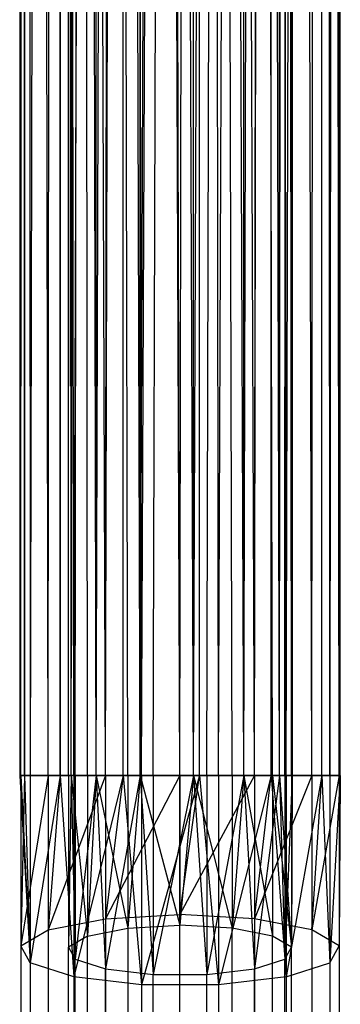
# Model space of a CAD drawing. Extents: x 0.4 to 40.3, y 0.4 to 40.3.
# Tile 114 of 243: x 20.165 to 20.559, y 1.557 to 2.767. Entities that reach past the tile are written whole.
import ezdxf

# ---------------------------------------------------------------- set-up
doc = ezdxf.new("R2010")
doc.units = 0
doc.header["$MEASUREMENT"] = 0
doc.layers.get('0').update_dxf_attribs({"color": 13, "linetype": 'CONTINUOUS'})

# ---------------------------------------------------------------- blocks, each defined once
blk = doc.blocks.new('ORTO-XII-B-11464-11465_ST0')
at = {"color": 0}
for p, q in [((20.1709, 18.9841, 0.9949), (20.1652, 1.8384, 0.9478)), ((20.1709, 18.9841, 0.9949), (20.1652, 1.8384, 0.9478)), ((20.1652, 18.9841, 0.9478), (20.1652, 1.8384, 0.9478)), ((20.1652, 18.9841, 0.9478), (20.1652, 1.8384, 0.9478)), ((20.1666, 1.8384, 0.9716), (20.1709, 18.9841, 0.9949)), ((20.1666, 1.8384, 0.9716), (20.1709, 18.9841, 0.9949)), ((20.1709, 18.9841, 0.9007), (20.1709, 1.8384, 0.9007)), ((20.1709, 18.9841, 0.9007), (20.1709, 1.8384, 0.9007)), ((20.1709, 18.9841, 0.9007), (20.178, 1.8384, 0.878)), ((20.1709, 18.9841, 0.9007), (20.178, 1.8384, 0.878)), ((20.1709, 1.8384, 0.9949), (20.1709, 18.9841, 0.9949)), ((20.1709, 1.8384, 0.9949), (20.1709, 18.9841, 0.9949)), ((20.2, 1.8384, 1.0597), (20.1709, 18.9841, 0.9949)), ((20.2, 1.8384, 1.0597), (20.1709, 18.9841, 0.9949)), ((20.2147, 18.9841, 0.8173), (20.178, 1.8384, 0.878)), ((20.2147, 18.9841, 0.8173), (20.178, 1.8384, 0.878)), ((20.2, 1.8384, 1.0597), (20.2147, 18.9841, 1.0784)), ((20.2, 1.8384, 1.0597), (20.2147, 18.9841, 1.0784)), ((20.2315, 1.8384, 0.8005), (20.2147, 18.9841, 0.8173)), ((20.2147, 18.9841, 0.8173), (20.2147, 1.8384, 0.8173)), ((20.2147, 18.9841, 0.8173), (20.2147, 1.8384, 0.8173)), ((20.2315, 1.8384, 0.8005), (20.2147, 18.9841, 0.8173)), ((20.2147, 1.8384, 1.0784), (20.2147, 18.9841, 1.0784)), ((20.2147, 1.8384, 1.0784), (20.2147, 18.9841, 1.0784)), ((20.2706, 1.8384, 1.1221), (20.2147, 18.9841, 1.0784)), ((20.2706, 1.8384, 1.1221), (20.2147, 18.9841, 1.0784)), ((20.2283, 1.8384, 0.9808), (20.2243, 18.9841, 0.9478)), ((20.2283, 1.8384, 0.9808), (20.2243, 18.9841, 0.9478)), ((20.2253, 1.8384, 0.9644), (20.2243, 18.9841, 0.9478)), ((20.2253, 1.8384, 0.9644), (20.2243, 18.9841, 0.9478)), ((20.2253, 1.8384, 0.9644), (20.2283, 18.9841, 0.9149)), ((20.2253, 1.8384, 0.9644), (20.2283, 18.9841, 0.9149)), ((20.2589, 1.8384, 1.0392), (20.2283, 18.9841, 0.9808)), ((20.2486, 1.8384, 1.0261), (20.2283, 18.9841, 0.9808)), ((20.2589, 1.8384, 1.0392), (20.2283, 18.9841, 0.9808)), ((20.2486, 1.8384, 1.0261), (20.2283, 18.9841, 0.9808)), ((20.2283, 1.8384, 0.9808), (20.2283, 18.9841, 0.9808)), ((20.2283, 1.8384, 0.9808), (20.2283, 18.9841, 0.9808)), ((20.2283, 1.8384, 0.9149), (20.2283, 18.9841, 0.9149)), ((20.2283, 1.8384, 0.9149), (20.2283, 18.9841, 0.9149)), ((20.2283, 1.8384, 0.9149), (20.2589, 18.9841, 0.8565)), ((20.2283, 1.8384, 0.9149), (20.2589, 18.9841, 0.8565)), ((20.2315, 1.8384, 0.8005), (20.2922, 18.9841, 0.7638)), ((20.2315, 1.8384, 0.8005), (20.2922, 18.9841, 0.7638)), ((20.2332, 1.8384, 0.899), (20.2589, 18.9841, 0.8565)), ((20.2332, 1.8384, 0.899), (20.2589, 18.9841, 0.8565)), ((20.3132, 1.8384, 1.0767), (20.2589, 18.9841, 1.0392)), ((20.298, 1.8384, 1.0698), (20.2589, 18.9841, 1.0392)), ((20.3132, 1.8384, 1.0767), (20.2589, 18.9841, 1.0392)), ((20.298, 1.8384, 1.0698), (20.2589, 18.9841, 1.0392)), ((20.2589, 1.8384, 1.0392), (20.2589, 18.9841, 1.0392)), ((20.2589, 1.8384, 1.0392), (20.2589, 18.9841, 1.0392)), ((20.2589, 1.8384, 0.8565), (20.2589, 18.9841, 0.8565)), ((20.2589, 1.8384, 0.8565), (20.2589, 18.9841, 0.8565)), ((20.2589, 1.8384, 0.8565), (20.3132, 18.9841, 0.819)), ((20.2589, 1.8384, 0.8565), (20.3132, 18.9841, 0.819)), ((20.2706, 1.8384, 1.1221), (20.2922, 18.9841, 1.1319)), ((20.2706, 1.8384, 1.1221), (20.2922, 18.9841, 1.1319)), ((20.2707, 1.8384, 0.8447), (20.3132, 18.9841, 0.819)), ((20.2707, 1.8384, 0.8447), (20.3132, 18.9841, 0.819)), ((20.3149, 1.8384, 0.7567), (20.2922, 18.9841, 0.7638)), ((20.2922, 1.8384, 0.7638), (20.2922, 18.9841, 0.7638)), ((20.3149, 1.8384, 0.7567), (20.2922, 18.9841, 0.7638)), ((20.2922, 1.8384, 0.7638), (20.2922, 18.9841, 0.7638)), ((20.2922, 1.8384, 1.1319), (20.2922, 18.9841, 1.1319)), ((20.2922, 1.8384, 1.1319), (20.2922, 18.9841, 1.1319)), ((20.362, 1.8384, 1.1447), (20.2922, 18.9841, 1.1319)), ((20.362, 1.8384, 1.1447), (20.2922, 18.9841, 1.1319)), ((20.3787, 1.8384, 1.0846), (20.3132, 18.9841, 1.0767)), ((20.362, 1.8384, 1.0856), (20.3132, 18.9841, 1.0767)), ((20.3787, 1.8384, 1.0846), (20.3132, 18.9841, 1.0767)), ((20.362, 1.8384, 1.0856), (20.3132, 18.9841, 1.0767)), ((20.3132, 1.8384, 1.0767), (20.3132, 18.9841, 1.0767)), ((20.3132, 1.8384, 1.0767), (20.3132, 18.9841, 1.0767)), ((20.3132, 1.8384, 0.819), (20.3132, 18.9841, 0.819)), ((20.3132, 1.8384, 0.819), (20.3132, 18.9841, 0.819)), ((20.3132, 1.8384, 0.819), (20.3787, 18.9841, 0.811)), ((20.3132, 1.8384, 0.819), (20.3787, 18.9841, 0.811)), ((20.3149, 1.8384, 0.7567), (20.3858, 18.9841, 0.7524)), ((20.3149, 1.8384, 0.7567), (20.3858, 18.9841, 0.7524)), ((20.3291, 1.8384, 0.814), (20.3787, 18.9841, 0.811)), ((20.3291, 1.8384, 0.814), (20.3787, 18.9841, 0.811)), ((20.362, 1.8384, 1.1447), (20.3858, 18.9841, 1.1432)), ((20.362, 1.8384, 1.1447), (20.3858, 18.9841, 1.1432)), ((20.4403, 1.8384, 1.0612), (20.3787, 18.9841, 1.0846)), ((20.4261, 1.8384, 1.0698), (20.3787, 18.9841, 1.0846)), ((20.4403, 1.8384, 1.0612), (20.3787, 18.9841, 1.0846)), ((20.4261, 1.8384, 1.0698), (20.3787, 18.9841, 1.0846)), ((20.3787, 1.8384, 1.0846), (20.3787, 18.9841, 1.0846)), ((20.3787, 1.8384, 1.0846), (20.3787, 18.9841, 1.0846)), ((20.3787, 1.8384, 0.811), (20.3787, 18.9841, 0.811)), ((20.3787, 1.8384, 0.811), (20.3787, 18.9841, 0.811)), ((20.3787, 1.8384, 0.811), (20.4403, 18.9841, 0.8344)), ((20.3787, 1.8384, 0.811), (20.4403, 18.9841, 0.8344)), ((20.4092, 1.8384, 0.7567), (20.3858, 18.9841, 0.7524)), ((20.3858, 1.8384, 0.7524), (20.3858, 18.9841, 0.7524)), ((20.4092, 1.8384, 0.7567), (20.3858, 18.9841, 0.7524)), ((20.3858, 1.8384, 0.7524), (20.3858, 18.9841, 0.7524)), ((20.3858, 1.8384, 1.1432), (20.3858, 18.9841, 1.1432)), ((20.3858, 1.8384, 1.1432), (20.3858, 18.9841, 1.1432)), ((20.4535, 1.8384, 1.1221), (20.3858, 18.9841, 1.1432)), ((20.4535, 1.8384, 1.1221), (20.3858, 18.9841, 1.1432)), ((20.395, 1.8384, 0.814), (20.4403, 18.9841, 0.8344)), ((20.395, 1.8384, 0.814), (20.4403, 18.9841, 0.8344)), ((20.4092, 1.8384, 0.7567), (20.4739, 18.9841, 0.7858)), ((20.4092, 1.8384, 0.7567), (20.4739, 18.9841, 0.7858)), ((20.4841, 1.8384, 1.0119), (20.4403, 18.9841, 1.0612)), ((20.4755, 1.8384, 1.0261), (20.4403, 18.9841, 1.0612)), ((20.4841, 1.8384, 1.0119), (20.4403, 18.9841, 1.0612)), ((20.4755, 1.8384, 1.0261), (20.4403, 18.9841, 1.0612)), ((20.4403, 1.8384, 1.0612), (20.4403, 18.9841, 1.0612)), ((20.4403, 1.8384, 1.0612), (20.4403, 18.9841, 1.0612)), ((20.4403, 1.8384, 0.8344), (20.4403, 18.9841, 0.8344)), ((20.4403, 1.8384, 0.8344), (20.4403, 18.9841, 0.8344)), ((20.4403, 1.8384, 0.8344), (20.4841, 18.9841, 0.8838)), ((20.4403, 1.8384, 0.8344), (20.4841, 18.9841, 0.8838)), ((20.4534, 1.8384, 0.8447), (20.4841, 18.9841, 0.8838)), ((20.4534, 1.8384, 0.8447), (20.4841, 18.9841, 0.8838)), ((20.4535, 1.8384, 1.1221), (20.4739, 18.9841, 1.1098)), ((20.4535, 1.8384, 1.1221), (20.4739, 18.9841, 1.1098)), ((20.4926, 1.8384, 0.8005), (20.4739, 18.9841, 0.7858)), ((20.4739, 1.8384, 0.7858), (20.4739, 18.9841, 0.7858)), ((20.4926, 1.8384, 0.8005), (20.4739, 18.9841, 0.7858)), ((20.4739, 1.8384, 0.7858), (20.4739, 18.9841, 0.7858)), ((20.4739, 1.8384, 1.1098), (20.4739, 18.9841, 1.1098)), ((20.4739, 1.8384, 1.1098), (20.4739, 18.9841, 1.1098)), ((20.5241, 1.8384, 1.0597), (20.4739, 18.9841, 1.1098)), ((20.5241, 1.8384, 1.0597), (20.4739, 18.9841, 1.1098)), ((20.4998, 1.8384, 0.9478), (20.4841, 18.9841, 1.0119)), ((20.4988, 1.8384, 0.9644), (20.4841, 18.9841, 1.0119)), ((20.4998, 1.8384, 0.9478), (20.4841, 18.9841, 1.0119)), ((20.4988, 1.8384, 0.9644), (20.4841, 18.9841, 1.0119)), ((20.4841, 1.8384, 1.0119), (20.4841, 18.9841, 1.0119)), ((20.4841, 1.8384, 1.0119), (20.4841, 18.9841, 1.0119)), ((20.4841, 1.8384, 0.8838), (20.4841, 18.9841, 0.8838)), ((20.4841, 1.8384, 0.8838), (20.4841, 18.9841, 0.8838)), ((20.4841, 1.8384, 0.8838), (20.4998, 18.9841, 0.9478)), ((20.4841, 1.8384, 0.8838), (20.4998, 18.9841, 0.9478)), ((20.4909, 1.8384, 0.899), (20.4998, 18.9841, 0.9478)), ((20.4909, 1.8384, 0.899), (20.4998, 18.9841, 0.9478)), ((20.4926, 1.8384, 0.8005), (20.5364, 18.9841, 0.8564)), ((20.4926, 1.8384, 0.8005), (20.5364, 18.9841, 0.8564)), ((20.4998, 18.9841, 0.9478), (20.4998, 1.8384, 0.9478)), ((20.4998, 18.9841, 0.9478), (20.4998, 1.8384, 0.9478)), ((20.5241, 1.8384, 1.0597), (20.5364, 18.9841, 1.0393)), ((20.5241, 1.8384, 1.0597), (20.5364, 18.9841, 1.0393)), ((20.5461, 1.8384, 0.878), (20.5364, 18.9841, 0.8564)), ((20.5364, 1.8384, 0.8564), (20.5364, 18.9841, 0.8564)), ((20.5461, 1.8384, 0.878), (20.5364, 18.9841, 0.8564)), ((20.5364, 1.8384, 0.8564), (20.5364, 18.9841, 0.8564)), ((20.5364, 1.8384, 1.0393), (20.5364, 18.9841, 1.0393)), ((20.5364, 1.8384, 1.0393), (20.5364, 18.9841, 1.0393)), ((20.5575, 1.8384, 0.9716), (20.5364, 18.9841, 1.0393)), ((20.5575, 1.8384, 0.9716), (20.5364, 18.9841, 1.0393)), ((20.5589, 18.9841, 0.9478), (20.5461, 1.8384, 0.878)), ((20.5589, 18.9841, 0.9478), (20.5461, 1.8384, 0.878)), ((20.5575, 1.8384, 0.9716), (20.5589, 18.9841, 0.9478)), ((20.5575, 1.8384, 0.9716), (20.5589, 18.9841, 0.9478)), ((20.5589, 1.8384, 0.9478), (20.5589, 18.9841, 0.9478)), ((20.5589, 1.8384, 0.9478), (20.5589, 18.9841, 0.9478)), ((20.1652, 1.8384, 0.9478), (20.1666, 1.8384, 0.9716)), ((20.1709, 1.8384, 0.9007), (20.1652, 1.8384, 0.9478)), ((20.1652, 1.8384, 0.9478), (20.1666, 1.8384, 0.9716)), ((20.1652, 1.8384, 0.9478), (20.178, 1.6083, 0.904)), ((20.1652, 1.8384, 0.9478), (20.178, 1.6083, 0.904)), ((20.1709, 1.8384, 0.9007), (20.1652, 1.8384, 0.9478)), ((20.1666, 1.8384, 0.9716), (20.1709, 1.8384, 0.9949)), ((20.2, 1.8384, 1.0597), (20.1666, 1.6291, 0.9952)), ((20.1709, 1.8384, 0.9949), (20.1666, 1.6291, 0.9952)), ((20.2, 1.8384, 1.0597), (20.1666, 1.6291, 0.9952)), ((20.1709, 1.8384, 0.9949), (20.1666, 1.6291, 0.9952)), ((20.1666, 1.8384, 0.9716), (20.1709, 1.8384, 0.9949)), ((20.1666, 1.8384, 0.9716), (20.1666, 1.6291, 0.9952)), ((20.1666, 1.8384, 0.9716), (20.1666, 1.6291, 0.9952)), ((20.1666, 1.8384, 0.9716), (20.178, 1.6083, 0.904)), ((20.1666, 1.8384, 0.9716), (20.178, 1.6083, 0.904)), ((20.178, 1.8384, 0.878), (20.1709, 1.8384, 0.9007)), ((20.1709, 1.8384, 0.9949), (20.2, 1.8384, 1.0597)), ((20.1709, 1.8384, 0.9949), (20.2, 1.8384, 1.0597)), ((20.1709, 1.8384, 0.9007), (20.178, 1.6083, 0.904)), ((20.178, 1.8384, 0.878), (20.1709, 1.8384, 0.9007)), ((20.1709, 1.8384, 0.9007), (20.178, 1.6083, 0.904)), ((20.2147, 1.8384, 0.8173), (20.178, 1.8384, 0.878)), ((20.178, 1.8384, 0.878), (20.178, 1.6083, 0.904)), ((20.178, 1.8384, 0.878), (20.178, 1.6083, 0.904)), ((20.2147, 1.8384, 0.8173), (20.178, 1.8384, 0.878)), ((20.2147, 1.8384, 0.8173), (20.178, 1.6083, 0.904)), ((20.2147, 1.8384, 0.8173), (20.178, 1.6083, 0.904)), ((20.2, 1.8384, 1.0597), (20.2147, 1.8384, 1.0784)), ((20.2706, 1.8384, 1.1221), (20.2, 1.6487, 1.081)), ((20.2147, 1.8384, 1.0784), (20.2, 1.6487, 1.081)), ((20.2706, 1.8384, 1.1221), (20.2, 1.6487, 1.081)), ((20.2147, 1.8384, 1.0784), (20.2, 1.6487, 1.081)), ((20.2, 1.8384, 1.0597), (20.2147, 1.8384, 1.0784)), ((20.2, 1.8384, 1.0597), (20.2, 1.6487, 1.081)), ((20.2, 1.8384, 1.0597), (20.2, 1.6487, 1.081)), ((20.2315, 1.8384, 0.8005), (20.2147, 1.8384, 0.8173)), ((20.2147, 1.8384, 1.0784), (20.2706, 1.8384, 1.1221)), ((20.2147, 1.8384, 1.0784), (20.2706, 1.8384, 1.1221)), ((20.2147, 1.8384, 0.8173), (20.2315, 1.591, 0.8284)), ((20.2315, 1.8384, 0.8005), (20.2147, 1.8384, 0.8173)), ((20.2147, 1.8384, 0.8173), (20.2315, 1.591, 0.8284)), ((20.2283, 1.8384, 0.9808), (20.2253, 1.8384, 0.9644)), ((20.2253, 1.8384, 0.9644), (20.2283, 1.8384, 0.9149)), ((20.2283, 1.8384, 0.9149), (20.2253, 1.6275, 0.9882)), ((20.2253, 1.8384, 0.9644), (20.2283, 1.8384, 0.9149)), ((20.2253, 1.8384, 0.9644), (20.2253, 1.6275, 0.9882)), ((20.2283, 1.8384, 0.9149), (20.2253, 1.6275, 0.9882)), ((20.2253, 1.8384, 0.9644), (20.2253, 1.6275, 0.9882)), ((20.2283, 1.8384, 0.9808), (20.2253, 1.8384, 0.9644)), ((20.2283, 1.8384, 0.9808), (20.2253, 1.6275, 0.9882)), ((20.2283, 1.8384, 0.9808), (20.2253, 1.6275, 0.9882)), ((20.2486, 1.8384, 1.0261), (20.2283, 1.8384, 0.9808)), ((20.2283, 1.8384, 0.9149), (20.2332, 1.8384, 0.899)), ((20.2283, 1.8384, 0.9149), (20.2332, 1.8384, 0.899)), ((20.2283, 1.8384, 0.9149), (20.2332, 1.6129, 0.9244)), ((20.2283, 1.8384, 0.9149), (20.2332, 1.6129, 0.9244)), ((20.2283, 1.8384, 0.9808), (20.2486, 1.6412, 1.0483)), ((20.2486, 1.8384, 1.0261), (20.2283, 1.8384, 0.9808)), ((20.2283, 1.8384, 0.9808), (20.2486, 1.6412, 1.0483)), ((20.2922, 1.8384, 0.7638), (20.2315, 1.8384, 0.8005)), ((20.2315, 1.8384, 0.8005), (20.2315, 1.591, 0.8284)), ((20.2315, 1.8384, 0.8005), (20.2315, 1.591, 0.8284)), ((20.2922, 1.8384, 0.7638), (20.2315, 1.8384, 0.8005)), ((20.2922, 1.8384, 0.7638), (20.2315, 1.591, 0.8284)), ((20.2922, 1.8384, 0.7638), (20.2315, 1.591, 0.8284)), ((20.2332, 1.8384, 0.899), (20.2589, 1.8384, 0.8565)), ((20.2589, 1.8384, 0.8565), (20.2332, 1.6129, 0.9244)), ((20.2332, 1.8384, 0.899), (20.2589, 1.8384, 0.8565)), ((20.2332, 1.8384, 0.899), (20.2332, 1.6129, 0.9244)), ((20.2589, 1.8384, 0.8565), (20.2332, 1.6129, 0.9244)), ((20.2332, 1.8384, 0.899), (20.2332, 1.6129, 0.9244)), ((20.2589, 1.8384, 1.0392), (20.2486, 1.8384, 1.0261)), ((20.2486, 1.8384, 1.0261), (20.2486, 1.6412, 1.0483)), ((20.2486, 1.8384, 1.0261), (20.2486, 1.6412, 1.0483)), ((20.2589, 1.8384, 1.0392), (20.2486, 1.8384, 1.0261)), ((20.2589, 1.8384, 1.0392), (20.2486, 1.6412, 1.0483)), ((20.2589, 1.8384, 1.0392), (20.2486, 1.6412, 1.0483)), ((20.298, 1.8384, 1.0698), (20.2589, 1.8384, 1.0392)), ((20.2589, 1.8384, 0.8565), (20.2707, 1.8384, 0.8447)), ((20.2589, 1.8384, 0.8565), (20.2707, 1.8384, 0.8447)), ((20.2589, 1.8384, 0.8565), (20.2707, 1.6008, 0.8715)), ((20.2589, 1.8384, 0.8565), (20.2707, 1.6008, 0.8715)), ((20.2589, 1.8384, 1.0392), (20.298, 1.6509, 1.091)), ((20.2589, 1.8384, 1.0392), (20.298, 1.6509, 1.091)), ((20.298, 1.8384, 1.0698), (20.2589, 1.8384, 1.0392)), ((20.2706, 1.8384, 1.1221), (20.2922, 1.8384, 1.1319)), ((20.362, 1.8384, 1.1447), (20.2706, 1.6626, 1.142)), ((20.2922, 1.8384, 1.1319), (20.2706, 1.6626, 1.142)), ((20.362, 1.8384, 1.1447), (20.2706, 1.6626, 1.142)), ((20.2922, 1.8384, 1.1319), (20.2706, 1.6626, 1.142)), ((20.2706, 1.8384, 1.1221), (20.2922, 1.8384, 1.1319)), ((20.2706, 1.8384, 1.1221), (20.2706, 1.6626, 1.142)), ((20.2706, 1.8384, 1.1221), (20.2706, 1.6626, 1.142)), ((20.2707, 1.8384, 0.8447), (20.3132, 1.8384, 0.819)), ((20.3132, 1.8384, 0.819), (20.2707, 1.6008, 0.8715)), ((20.2707, 1.8384, 0.8447), (20.3132, 1.8384, 0.819)), ((20.2707, 1.8384, 0.8447), (20.2707, 1.6008, 0.8715)), ((20.3132, 1.8384, 0.819), (20.2707, 1.6008, 0.8715)), ((20.2707, 1.8384, 0.8447), (20.2707, 1.6008, 0.8715)), ((20.3149, 1.8384, 0.7567), (20.2922, 1.8384, 0.7638)), ((20.2922, 1.8384, 1.1319), (20.362, 1.8384, 1.1447)), ((20.2922, 1.8384, 1.1319), (20.362, 1.8384, 1.1447)), ((20.2922, 1.8384, 0.7638), (20.3149, 1.5813, 0.7857)), ((20.3149, 1.8384, 0.7567), (20.2922, 1.8384, 0.7638)), ((20.2922, 1.8384, 0.7638), (20.3149, 1.5813, 0.7857)), ((20.3132, 1.8384, 1.0767), (20.298, 1.8384, 1.0698)), ((20.298, 1.8384, 1.0698), (20.298, 1.6509, 1.091)), ((20.298, 1.8384, 1.0698), (20.298, 1.6509, 1.091)), ((20.3132, 1.8384, 1.0767), (20.298, 1.8384, 1.0698)), ((20.3132, 1.8384, 1.0767), (20.298, 1.6509, 1.091)), ((20.3132, 1.8384, 1.0767), (20.298, 1.6509, 1.091)), ((20.362, 1.8384, 1.0856), (20.3132, 1.8384, 1.0767)), ((20.3132, 1.8384, 0.819), (20.3291, 1.8384, 0.814)), ((20.3132, 1.8384, 0.819), (20.3291, 1.8384, 0.814)), ((20.3132, 1.8384, 0.819), (20.3291, 1.594, 0.8416)), ((20.3132, 1.8384, 0.819), (20.3291, 1.594, 0.8416)), ((20.3132, 1.8384, 1.0767), (20.362, 1.6545, 1.1064)), ((20.3132, 1.8384, 1.0767), (20.362, 1.6545, 1.1064)), ((20.362, 1.8384, 1.0856), (20.3132, 1.8384, 1.0767)), ((20.3858, 1.8384, 0.7524), (20.3149, 1.8384, 0.7567)), ((20.3149, 1.8384, 0.7567), (20.3149, 1.5813, 0.7857)), ((20.3149, 1.8384, 0.7567), (20.3149, 1.5813, 0.7857)), ((20.3858, 1.8384, 0.7524), (20.3149, 1.8384, 0.7567)), ((20.3858, 1.8384, 0.7524), (20.3149, 1.5813, 0.7857)), ((20.3858, 1.8384, 0.7524), (20.3149, 1.5813, 0.7857)), ((20.3291, 1.8384, 0.814), (20.3787, 1.8384, 0.811)), ((20.3787, 1.8384, 0.811), (20.3291, 1.594, 0.8416)), ((20.3291, 1.8384, 0.814), (20.3787, 1.8384, 0.811)), ((20.3291, 1.8384, 0.814), (20.3291, 1.594, 0.8416)), ((20.3787, 1.8384, 0.811), (20.3291, 1.594, 0.8416)), ((20.3291, 1.8384, 0.814), (20.3291, 1.594, 0.8416)), ((20.362, 1.8384, 1.1447), (20.3858, 1.8384, 1.1432)), ((20.362, 1.8384, 1.1447), (20.3858, 1.8384, 1.1432)), ((20.362, 1.8384, 1.1447), (20.362, 1.6676, 1.1639)), ((20.362, 1.6676, 1.1639), (20.3858, 1.8384, 1.1432)), ((20.362, 1.8384, 1.1447), (20.362, 1.6676, 1.1639)), ((20.4535, 1.8384, 1.1221), (20.362, 1.6676, 1.1639)), ((20.4535, 1.8384, 1.1221), (20.362, 1.6676, 1.1639)), ((20.362, 1.6676, 1.1639), (20.3858, 1.8384, 1.1432)), ((20.3787, 1.8384, 1.0846), (20.362, 1.8384, 1.0856)), ((20.362, 1.6545, 1.1064), (20.362, 1.8384, 1.0856)), ((20.3787, 1.8384, 1.0846), (20.362, 1.8384, 1.0856)), ((20.3787, 1.8384, 1.0846), (20.362, 1.6545, 1.1064)), ((20.3787, 1.8384, 1.0846), (20.362, 1.6545, 1.1064)), ((20.362, 1.6545, 1.1064), (20.362, 1.8384, 1.0856)), ((20.4261, 1.8384, 1.0698), (20.3787, 1.8384, 1.0846)), ((20.3787, 1.8384, 0.811), (20.395, 1.8384, 0.814)), ((20.3787, 1.8384, 1.0846), (20.4261, 1.6509, 1.091)), ((20.4261, 1.8384, 1.0698), (20.3787, 1.8384, 1.0846)), ((20.3787, 1.8384, 1.0846), (20.4261, 1.6509, 1.091)), ((20.3787, 1.8384, 0.811), (20.395, 1.8384, 0.814)), ((20.3787, 1.8384, 0.811), (20.395, 1.594, 0.8416)), ((20.3787, 1.8384, 0.811), (20.395, 1.594, 0.8416)), ((20.4092, 1.8384, 0.7567), (20.3858, 1.8384, 0.7524)), ((20.3858, 1.8384, 1.1432), (20.4535, 1.8384, 1.1221)), ((20.3858, 1.8384, 0.7524), (20.4092, 1.5813, 0.7857)), ((20.4092, 1.8384, 0.7567), (20.3858, 1.8384, 0.7524)), ((20.3858, 1.8384, 0.7524), (20.4092, 1.5813, 0.7857)), ((20.3858, 1.8384, 1.1432), (20.4535, 1.8384, 1.1221)), ((20.395, 1.8384, 0.814), (20.4403, 1.8384, 0.8344)), ((20.4403, 1.8384, 0.8344), (20.395, 1.594, 0.8416)), ((20.395, 1.8384, 0.814), (20.4403, 1.8384, 0.8344)), ((20.395, 1.8384, 0.814), (20.395, 1.594, 0.8416)), ((20.4403, 1.8384, 0.8344), (20.395, 1.594, 0.8416)), ((20.395, 1.8384, 0.814), (20.395, 1.594, 0.8416)), ((20.4739, 1.8384, 0.7858), (20.4092, 1.8384, 0.7567)), ((20.4092, 1.8384, 0.7567), (20.4092, 1.5813, 0.7857)), ((20.4092, 1.8384, 0.7567), (20.4092, 1.5813, 0.7857)), ((20.4739, 1.8384, 0.7858), (20.4092, 1.8384, 0.7567)), ((20.4739, 1.8384, 0.7858), (20.4092, 1.5813, 0.7857)), ((20.4739, 1.8384, 0.7858), (20.4092, 1.5813, 0.7857)), ((20.4403, 1.8384, 1.0612), (20.4261, 1.8384, 1.0698)), ((20.4261, 1.8384, 1.0698), (20.4261, 1.6509, 1.091)), ((20.4261, 1.8384, 1.0698), (20.4261, 1.6509, 1.091)), ((20.4403, 1.8384, 1.0612), (20.4261, 1.8384, 1.0698)), ((20.4403, 1.8384, 1.0612), (20.4261, 1.6509, 1.091)), ((20.4403, 1.8384, 1.0612), (20.4261, 1.6509, 1.091)), ((20.4755, 1.8384, 1.0261), (20.4403, 1.8384, 1.0612)), ((20.4403, 1.8384, 0.8344), (20.4534, 1.8384, 0.8447)), ((20.4403, 1.8384, 1.0612), (20.4755, 1.6412, 1.0483)), ((20.4403, 1.8384, 1.0612), (20.4755, 1.6412, 1.0483)), ((20.4755, 1.8384, 1.0261), (20.4403, 1.8384, 1.0612)), ((20.4403, 1.8384, 0.8344), (20.4534, 1.8384, 0.8447)), ((20.4403, 1.8384, 0.8344), (20.4534, 1.6008, 0.8715)), ((20.4403, 1.8384, 0.8344), (20.4534, 1.6008, 0.8715)), ((20.4534, 1.8384, 0.8447), (20.4841, 1.8384, 0.8838)), ((20.4841, 1.8384, 0.8838), (20.4534, 1.6008, 0.8715)), ((20.4534, 1.8384, 0.8447), (20.4841, 1.8384, 0.8838)), ((20.4534, 1.8384, 0.8447), (20.4534, 1.6008, 0.8715)), ((20.4841, 1.8384, 0.8838), (20.4534, 1.6008, 0.8715)), ((20.4534, 1.8384, 0.8447), (20.4534, 1.6008, 0.8715)), ((20.4535, 1.8384, 1.1221), (20.4739, 1.8384, 1.1098)), ((20.4535, 1.8384, 1.1221), (20.4739, 1.8384, 1.1098)), ((20.4535, 1.8384, 1.1221), (20.4535, 1.6626, 1.142)), ((20.4535, 1.6626, 1.142), (20.4739, 1.8384, 1.1098)), ((20.5241, 1.8384, 1.0597), (20.4535, 1.6626, 1.142)), ((20.5241, 1.8384, 1.0597), (20.4535, 1.6626, 1.142)), ((20.4535, 1.6626, 1.142), (20.4739, 1.8384, 1.1098)), ((20.4535, 1.8384, 1.1221), (20.4535, 1.6626, 1.142)), ((20.4926, 1.8384, 0.8005), (20.4739, 1.8384, 0.7858)), ((20.4739, 1.8384, 1.1098), (20.5241, 1.8384, 1.0597)), ((20.4739, 1.8384, 0.7858), (20.4926, 1.591, 0.8284)), ((20.4926, 1.8384, 0.8005), (20.4739, 1.8384, 0.7858)), ((20.4739, 1.8384, 0.7858), (20.4926, 1.591, 0.8284)), ((20.4739, 1.8384, 1.1098), (20.5241, 1.8384, 1.0597)), ((20.4841, 1.8384, 1.0119), (20.4755, 1.8384, 1.0261)), ((20.4755, 1.8384, 1.0261), (20.4755, 1.6412, 1.0483)), ((20.4755, 1.8384, 1.0261), (20.4755, 1.6412, 1.0483)), ((20.4755, 1.8384, 1.0261), (20.4988, 1.6275, 0.9882)), ((20.4755, 1.8384, 1.0261), (20.4988, 1.6275, 0.9882)), ((20.4841, 1.8384, 1.0119), (20.4755, 1.8384, 1.0261)), ((20.4988, 1.8384, 0.9644), (20.4841, 1.8384, 1.0119)), ((20.4841, 1.8384, 0.8838), (20.4909, 1.8384, 0.899)), ((20.4841, 1.8384, 1.0119), (20.4988, 1.6275, 0.9882)), ((20.4988, 1.8384, 0.9644), (20.4841, 1.8384, 1.0119)), ((20.4841, 1.8384, 1.0119), (20.4988, 1.6275, 0.9882)), ((20.4841, 1.8384, 0.8838), (20.4909, 1.8384, 0.899)), ((20.4841, 1.8384, 0.8838), (20.4909, 1.6129, 0.9244)), ((20.4841, 1.8384, 0.8838), (20.4909, 1.6129, 0.9244)), ((20.4909, 1.8384, 0.899), (20.4998, 1.8384, 0.9478)), ((20.4998, 1.8384, 0.9478), (20.4909, 1.6129, 0.9244)), ((20.4909, 1.8384, 0.899), (20.4998, 1.8384, 0.9478)), ((20.4909, 1.8384, 0.899), (20.4909, 1.6129, 0.9244)), ((20.4998, 1.8384, 0.9478), (20.4909, 1.6129, 0.9244)), ((20.4909, 1.8384, 0.899), (20.4909, 1.6129, 0.9244)), ((20.5364, 1.8384, 0.8564), (20.4926, 1.8384, 0.8005)), ((20.4926, 1.8384, 0.8005), (20.4926, 1.591, 0.8284)), ((20.4926, 1.8384, 0.8005), (20.4926, 1.591, 0.8284)), ((20.5364, 1.8384, 0.8564), (20.4926, 1.8384, 0.8005)), ((20.5364, 1.8384, 0.8564), (20.4926, 1.591, 0.8284)), ((20.5364, 1.8384, 0.8564), (20.4926, 1.591, 0.8284)), ((20.4998, 1.8384, 0.9478), (20.4988, 1.8384, 0.9644)), ((20.4988, 1.8384, 0.9644), (20.4988, 1.6275, 0.9882)), ((20.4988, 1.8384, 0.9644), (20.4988, 1.6275, 0.9882)), ((20.4998, 1.8384, 0.9478), (20.4988, 1.8384, 0.9644)), ((20.4998, 1.8384, 0.9478), (20.4988, 1.6275, 0.9882)), ((20.4998, 1.8384, 0.9478), (20.4988, 1.6275, 0.9882)), ((20.5241, 1.8384, 1.0597), (20.5364, 1.8384, 1.0393)), ((20.5241, 1.8384, 1.0597), (20.5364, 1.8384, 1.0393)), ((20.5241, 1.8384, 1.0597), (20.5241, 1.6487, 1.081)), ((20.5241, 1.6487, 1.081), (20.5364, 1.8384, 1.0393)), ((20.5575, 1.8384, 0.9716), (20.5241, 1.6487, 1.081)), ((20.5575, 1.8384, 0.9716), (20.5241, 1.6487, 1.081)), ((20.5241, 1.6487, 1.081), (20.5364, 1.8384, 1.0393)), ((20.5241, 1.8384, 1.0597), (20.5241, 1.6487, 1.081)), ((20.5461, 1.8384, 0.878), (20.5364, 1.8384, 0.8564)), ((20.5364, 1.8384, 1.0393), (20.5575, 1.8384, 0.9716)), ((20.5364, 1.8384, 0.8564), (20.5461, 1.6083, 0.904)), ((20.5364, 1.8384, 0.8564), (20.5461, 1.6083, 0.904)), ((20.5461, 1.8384, 0.878), (20.5364, 1.8384, 0.8564)), ((20.5364, 1.8384, 1.0393), (20.5575, 1.8384, 0.9716)), ((20.5589, 1.8384, 0.9478), (20.5461, 1.8384, 0.878)), ((20.5461, 1.8384, 0.878), (20.5461, 1.6083, 0.904)), ((20.5461, 1.8384, 0.878), (20.5461, 1.6083, 0.904)), ((20.5589, 1.8384, 0.9478), (20.5461, 1.8384, 0.878)), ((20.5589, 1.8384, 0.9478), (20.5461, 1.6083, 0.904)), ((20.5589, 1.8384, 0.9478), (20.5461, 1.6083, 0.904)), ((20.5575, 1.8384, 0.9716), (20.5589, 1.8384, 0.9478)), ((20.5589, 1.8384, 0.9478), (20.5575, 1.6291, 0.9952)), ((20.5589, 1.8384, 0.9478), (20.5575, 1.6291, 0.9952)), ((20.5575, 1.8384, 0.9716), (20.5589, 1.8384, 0.9478)), ((20.5575, 1.8384, 0.9716), (20.5575, 1.6291, 0.9952)), ((20.5575, 1.8384, 0.9716), (20.5575, 1.6291, 0.9952)), ((20.2, 1.6487, 1.081), (20.2706, 1.6626, 1.142)), ((20.2, 1.6487, 1.081), (20.2706, 1.6626, 1.142)), ((20.2706, 1.6626, 1.142), (20.362, 1.6676, 1.1639)), ((20.2706, 1.6626, 1.142), (20.362, 1.6676, 1.1639)), ((20.2706, 1.6626, 1.142), (20.2706, 1.4955, 1.2004)), ((20.2706, 1.6626, 1.142), (20.2706, 1.4955, 1.2004)), ((20.362, 1.5053, 1.2207), (20.362, 1.6676, 1.1639)), ((20.4535, 1.6626, 1.142), (20.362, 1.6676, 1.1639)), ((20.362, 1.5053, 1.2207), (20.362, 1.6676, 1.1639)), ((20.4535, 1.6626, 1.142), (20.362, 1.6676, 1.1639)), ((20.5241, 1.6487, 1.081), (20.4535, 1.6626, 1.142)), ((20.4535, 1.6626, 1.142), (20.4535, 1.4955, 1.2004)), ((20.5241, 1.6487, 1.081), (20.4535, 1.6626, 1.142)), ((20.4535, 1.6626, 1.142), (20.4535, 1.4955, 1.2004)), ((20.1666, 1.6291, 0.9952), (20.2, 1.6487, 1.081)), ((20.1666, 1.6291, 0.9952), (20.2, 1.6487, 1.081)), ((20.2, 1.6487, 1.081), (20.2, 1.4684, 1.1441)), ((20.2, 1.6487, 1.081), (20.2, 1.4684, 1.1441)), ((20.2486, 1.6412, 1.0483), (20.298, 1.6509, 1.091)), ((20.2486, 1.6412, 1.0483), (20.298, 1.6509, 1.091)), ((20.298, 1.6509, 1.091), (20.362, 1.6545, 1.1064)), ((20.298, 1.6509, 1.091), (20.362, 1.6545, 1.1064)), ((20.298, 1.6509, 1.091), (20.298, 1.4729, 1.1533)), ((20.298, 1.6509, 1.091), (20.298, 1.4729, 1.1533)), ((20.4261, 1.6509, 1.091), (20.362, 1.6545, 1.1064)), ((20.362, 1.4797, 1.1675), (20.362, 1.6545, 1.1064)), ((20.4261, 1.6509, 1.091), (20.362, 1.6545, 1.1064)), ((20.362, 1.4797, 1.1675), (20.362, 1.6545, 1.1064)), ((20.4755, 1.6412, 1.0483), (20.4261, 1.6509, 1.091)), ((20.4261, 1.4729, 1.1533), (20.4261, 1.6509, 1.091)), ((20.4755, 1.6412, 1.0483), (20.4261, 1.6509, 1.091)), ((20.4261, 1.4729, 1.1533), (20.4261, 1.6509, 1.091)), ((20.5575, 1.6291, 0.9952), (20.5241, 1.6487, 1.081)), ((20.5241, 1.6487, 1.081), (20.5241, 1.4684, 1.1441)), ((20.5575, 1.6291, 0.9952), (20.5241, 1.6487, 1.081)), ((20.5241, 1.6487, 1.081), (20.5241, 1.4684, 1.1441)), ((20.2486, 1.6412, 1.0483), (20.2253, 1.6275, 0.9882)), ((20.2486, 1.6412, 1.0483), (20.2253, 1.6275, 0.9882)), ((20.2486, 1.4539, 1.1139), (20.2486, 1.6412, 1.0483)), ((20.2486, 1.4539, 1.1139), (20.2486, 1.6412, 1.0483)), ((20.4988, 1.6275, 0.9882), (20.4755, 1.6412, 1.0483)), ((20.4755, 1.4539, 1.1139), (20.4755, 1.6412, 1.0483)), ((20.4988, 1.6275, 0.9882), (20.4755, 1.6412, 1.0483)), ((20.4755, 1.4539, 1.1139), (20.4755, 1.6412, 1.0483)), ((20.178, 1.6083, 0.904), (20.1666, 1.6291, 0.9952)), ((20.1666, 1.6291, 0.9952), (20.1666, 1.4302, 1.0647)), ((20.1666, 1.6291, 0.9952), (20.1666, 1.4302, 1.0647)), ((20.178, 1.6083, 0.904), (20.1666, 1.6291, 0.9952)), ((20.2253, 1.6275, 0.9882), (20.2332, 1.6129, 0.9244)), ((20.2253, 1.4271, 1.0583), (20.2253, 1.6275, 0.9882)), ((20.2253, 1.6275, 0.9882), (20.2332, 1.6129, 0.9244)), ((20.2253, 1.4271, 1.0583), (20.2253, 1.6275, 0.9882)), ((20.4909, 1.6129, 0.9244), (20.4988, 1.6275, 0.9882)), ((20.4909, 1.6129, 0.9244), (20.4988, 1.6275, 0.9882)), ((20.4988, 1.4271, 1.0583), (20.4988, 1.6275, 0.9882)), ((20.4988, 1.4271, 1.0583), (20.4988, 1.6275, 0.9882)), ((20.5461, 1.6083, 0.904), (20.5575, 1.6291, 0.9952)), ((20.5461, 1.6083, 0.904), (20.5575, 1.6291, 0.9952)), ((20.5575, 1.6291, 0.9952), (20.5575, 1.4302, 1.0647)), ((20.5575, 1.6291, 0.9952), (20.5575, 1.4302, 1.0647)), ((20.2332, 1.6129, 0.9244), (20.2707, 1.6008, 0.8715)), ((20.2332, 1.3987, 0.9993), (20.2332, 1.6129, 0.9244)), ((20.2332, 1.6129, 0.9244), (20.2707, 1.6008, 0.8715)), ((20.2332, 1.3987, 0.9993), (20.2332, 1.6129, 0.9244)), ((20.4534, 1.6008, 0.8715), (20.4909, 1.6129, 0.9244)), ((20.4534, 1.6008, 0.8715), (20.4909, 1.6129, 0.9244)), ((20.4909, 1.3987, 0.9993), (20.4909, 1.6129, 0.9244)), ((20.4909, 1.3987, 0.9993), (20.4909, 1.6129, 0.9244)), ((20.2315, 1.591, 0.8284), (20.178, 1.6083, 0.904)), ((20.178, 1.6083, 0.904), (20.178, 1.3896, 0.9805)), ((20.178, 1.6083, 0.904), (20.178, 1.3896, 0.9805)), ((20.2315, 1.591, 0.8284), (20.178, 1.6083, 0.904)), ((20.2707, 1.6008, 0.8715), (20.3291, 1.594, 0.8416)), ((20.2707, 1.3752, 0.9504), (20.2707, 1.6008, 0.8715)), ((20.2707, 1.6008, 0.8715), (20.3291, 1.594, 0.8416)), ((20.2707, 1.3752, 0.9504), (20.2707, 1.6008, 0.8715)), ((20.395, 1.594, 0.8416), (20.4534, 1.6008, 0.8715)), ((20.395, 1.594, 0.8416), (20.4534, 1.6008, 0.8715)), ((20.4534, 1.3752, 0.9504), (20.4534, 1.6008, 0.8715)), ((20.4534, 1.3752, 0.9504), (20.4534, 1.6008, 0.8715)), ((20.4926, 1.591, 0.8284), (20.5461, 1.6083, 0.904)), ((20.4926, 1.591, 0.8284), (20.5461, 1.6083, 0.904)), ((20.5461, 1.6083, 0.904), (20.5461, 1.3896, 0.9805)), ((20.5461, 1.6083, 0.904), (20.5461, 1.3896, 0.9805)), ((20.3149, 1.5813, 0.7857), (20.2315, 1.591, 0.8284)), ((20.2315, 1.591, 0.8284), (20.2315, 1.356, 0.9106)), ((20.2315, 1.591, 0.8284), (20.2315, 1.356, 0.9106)), ((20.3149, 1.5813, 0.7857), (20.2315, 1.591, 0.8284)), ((20.3291, 1.594, 0.8416), (20.395, 1.594, 0.8416)), ((20.3291, 1.3619, 0.9228), (20.3291, 1.594, 0.8416)), ((20.3291, 1.594, 0.8416), (20.395, 1.594, 0.8416)), ((20.3291, 1.3619, 0.9228), (20.3291, 1.594, 0.8416)), ((20.395, 1.3619, 0.9228), (20.395, 1.594, 0.8416)), ((20.395, 1.3619, 0.9228), (20.395, 1.594, 0.8416)), ((20.4926, 1.591, 0.8284), (20.4092, 1.5813, 0.7857)), ((20.4926, 1.591, 0.8284), (20.4092, 1.5813, 0.7857)), ((20.4926, 1.591, 0.8284), (20.4926, 1.356, 0.9106)), ((20.4926, 1.591, 0.8284), (20.4926, 1.356, 0.9106)), ((20.4092, 1.5813, 0.7857), (20.3149, 1.5813, 0.7857)), ((20.3149, 1.5813, 0.7857), (20.3149, 1.337, 0.8712)), ((20.3149, 1.5813, 0.7857), (20.3149, 1.337, 0.8712)), ((20.4092, 1.5813, 0.7857), (20.3149, 1.5813, 0.7857)), ((20.4092, 1.5813, 0.7857), (20.4092, 1.337, 0.8712)), ((20.4092, 1.5813, 0.7857), (20.4092, 1.337, 0.8712))]:
    blk.add_line(p, q, dxfattribs=at)

msp = doc.modelspace()

# ---------------------------------------------------------------- block references
at = {"color": 0}
msp.add_blockref('ORTO-XII-B-11464-11465_ST0', (0, 0), dxfattribs=at)

doc.saveas('drawing.dxf')
